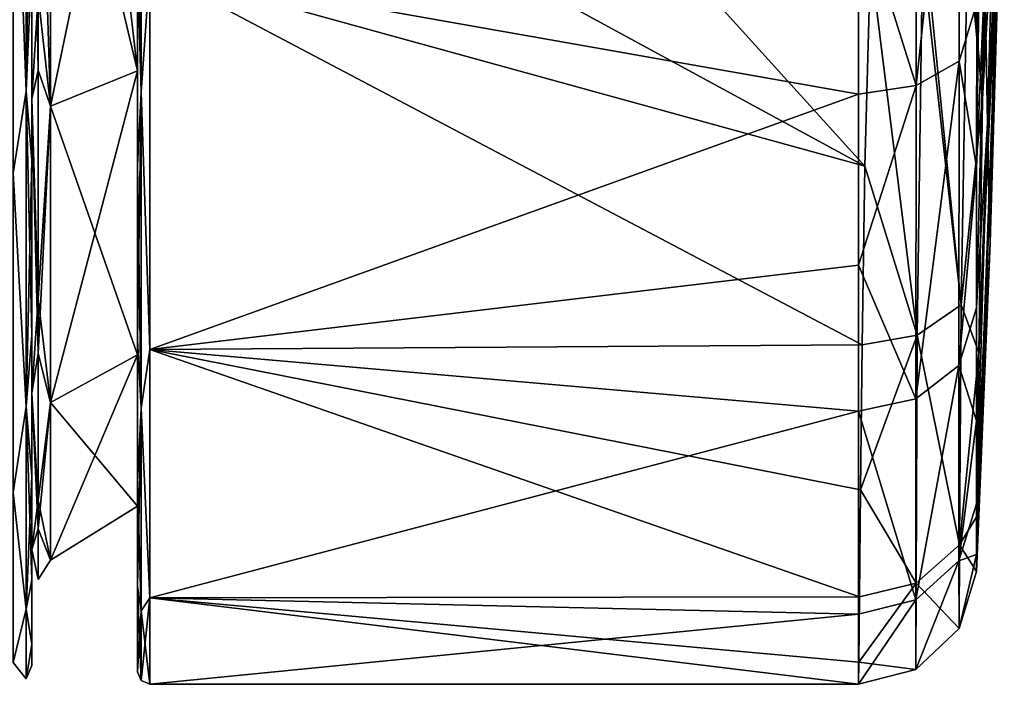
# Model space of a CAD drawing. Header units: metres. Extents: x -147 to 294, y -23 to 81.
# Tile 42 of 256: x 137 to 153, y -23 to -12. Entities that reach past the tile are written whole.
import ezdxf

# ---------------------------------------------------------------- set-up
doc = ezdxf.new("R2010")
doc.units = ezdxf.units.M
doc.layers.add('solid_AVA_153', color=7, linetype='CONTINUOUS')

msp = doc.modelspace()

# ---------------------------------------------------------------- linework, layer by layer
at = {"layer": 'solid_AVA_153'}
for points in [[(151.912048, -6.83064, 21.023771), (151.217911, -7.032546, 21.649996), (151.214218, -13.375419, 18.416252)], [(151.906494, -12.988231, 17.881836), (151.912048, -6.83064, 21.023771), (151.214218, -13.375419, 18.416252)], [(151.906494, -12.988231, 17.881836), (152.189804, -12.055112, 17.426319), (151.912048, -6.83064, 21.023771)], [(136.912125, -13.467413, 18.536304), (136.912125, -7.080238, 21.790733), (136.699997, -7.866471, 21.612928)], [(136.912125, -7.080238, -21.790733), (136.912125, -13.467413, -18.536304), (136.699997, -7.866463, -21.61293)], [(136.912125, -7.080238, -21.790733), (137, -11.334642, -19.667633), (136.912125, -13.467413, -18.536304)], [(136.912125, -13.467413, 18.536304), (137, -7.74482, 21.337936), (136.912125, -7.080238, 21.790733)], [(137.300888, -13.708755, 16.337458), (138.699997, -13.14215, 15.662165), (138.699997, -6.992758, 19.212519)], [(137.300888, -7.294276, 20.040859), (137.300888, -13.708755, 16.337458), (138.699997, -6.992758, 19.212519)], [(138.007828, -7.147535, -19.63769), (138.699997, -6.992782, -19.212511), (138.699997, -13.142138, -15.662175)], [(138.699997, -6.992758, 19.212519), (138.699997, -14.661351, 17.460947), (138.699997, -11.404902, 19.742546)], [(138.699997, -6.992758, 19.212519), (138.699997, -13.14215, 15.662165), (138.699997, -14.661351, 17.460947)], [(138.699997, -6.992782, -19.212511), (138.699997, -11.404902, -19.742546), (138.699997, -14.66135, -17.460947)], [(138.699997, -13.142138, -15.662175), (138.699997, -6.992782, -19.212511), (138.699997, -14.66135, -17.460947)], [(138.758575, -7.089289, 21.818588), (138.699997, -11.404902, 19.742546), (138.758575, -13.484629, 18.559999)], [(138.758575, -13.484629, -18.559999), (138.699997, -7.801627, -21.423691), (138.758575, -7.089289, -21.818588)], [(138.758575, -13.484629, -18.559999), (138.758575, -7.089289, -21.818588), (138.899994, -11.5, -19.918585)], [(138.758575, -7.089289, 21.818588), (138.758575, -13.484629, 18.559999), (138.899994, -11.5, 19.918585)], [(151.214218, -13.375419, 18.416252), (151.217911, -7.032546, 21.649996), (150.294159, -10.439131, 20.494501)], [(137, -13.597753, 16.20517), (137, -7.235189, 19.878592), (137, -11.334181, 19.6679)], [(137.100449, -11.926359, 17.681555), (137, -7.235189, 19.878592), (137, -13.597753, 16.20517)], [(137, -13.597771, -16.205153), (137, -7.745342, -21.337748), (137, -7.235213, -19.878584)], [(137.100449, -13.130711, -16.806543), (137, -13.597771, -16.205153), (137, -7.235213, -19.878584)], [(137.100449, -7.29454, -20.041584), (137.100449, -13.130711, -16.806543), (137, -7.235213, -19.878584)], [(137.300888, -7.294276, -20.040859), (138.007828, -7.147535, -19.63769), (138.699997, -13.142138, -15.662175)], [(137.100449, -7.29454, -20.041584), (137.300888, -7.294276, -20.040859), (137.300888, -13.708755, -16.337458)], [(137.100449, -11.926359, 17.681555), (137.300888, -13.708755, 16.337458), (137.300888, -7.294276, 20.040859)], [(137.100449, -7.29454, -20.041584), (137.300888, -13.708755, -16.337458), (137.100449, -13.130711, -16.806543)], [(137.300888, -13.708755, -16.337458), (137.300888, -7.294276, -20.040859), (138.699997, -13.142138, -15.662175)], [(152.633453, -7.480734, -15.219829), (152.223419, -17.666899, -11.753711), (152.285477, -13.592897, -16.348017)], [(152.633453, -7.480734, -15.219829), (152.608002, -9.141561, -10.159876), (152.223419, -17.666899, -11.753711)], [(152.633453, -7.480734, -15.219829), (152.285477, -13.592897, -16.348017), (152.371552, -10.559393, -18.485107)], [(136.912125, -13.467413, 18.536304), (137, -11.334181, 19.6679), (137, -7.74482, 21.337936)], [(137, -13.597771, -16.205153), (137, -11.334642, -19.667633), (137, -7.745342, -21.337748)], [(136.912125, -13.467413, -18.536304), (136.699997, -14.784117, -17.61902), (136.699997, -7.866463, -21.61293)], [(136.912125, -13.467413, 18.536304), (136.699997, -7.866471, 21.612928), (136.699997, -14.78412, 17.619019)], [(138.758575, -13.484629, -18.559999), (138.699997, -11.404902, -19.742546), (138.699997, -7.801627, -21.423691)], [(152.269516, -8.392143, 17.610579), (152.189804, -12.055112, 17.426319), (152.187546, -14.692011, 15.26645)], [(152.320847, -11.590572, 13.910863), (152.269516, -8.392143, 17.610579), (152.187546, -14.692011, 15.26645)], [(152.608002, -9.141561, -10.159876), (152.198685, -20.294727, -6.123505), (152.223419, -17.666899, -11.753711)], [(152.608002, -9.141561, -10.159876), (152.584579, -10.22092, -5.021813), (152.198685, -20.294727, -6.123505)], [(152.490692, -9.071913, 9.502265), (152.320847, -11.590572, 13.910863), (152.36203, -13.977228, 9.612755)], [(152.539856, -10.221372, 4.863148), (152.490692, -9.071913, 9.502265), (152.36203, -13.977228, 9.612755)], [(152.584579, -10.22092, -5.021813), (152.563538, -10.603507, 0.000002), (152.198685, -20.294727, -6.123505)], [(152.539856, -10.221372, 4.863148), (152.36203, -13.977228, 9.612755), (152.391312, -15.425092, 4.907035)], [(152.539856, -10.221372, 4.863148), (152.391312, -15.425092, 4.907035), (152.407181, -15.904892, 0.000001)], [(152.539856, -10.221372, 4.863148), (152.407181, -15.904892, 0.000001), (152.563538, -10.603507, 0.000002)], [(138.899994, -11.5, 19.918585), (150.291565, -13.51845, 18.607836), (150.294159, -10.439131, 20.494501)], [(151.214218, -13.375419, 18.416252), (150.294159, -10.439131, 20.494501), (150.291565, -13.51845, 18.607836)], [(152.059875, -10.983651, -19.242838), (152.371552, -10.559393, -18.485107), (152.285477, -13.592897, -16.348017)], [(152.563538, -10.603507, 0.000002), (152.407181, -15.904892, 0.000001), (152.198685, -20.294727, -6.123505)], [(151.937485, -16.899685, -14.299398), (151.376144, -11.272654, -19.790781), (152.04184, -10.996338, -19.266075)], [(151.937485, -16.899685, -14.299398), (152.04184, -10.996338, -19.266075), (152.285477, -13.592897, -16.348017)], [(152.059875, -10.983651, -19.242838), (152.285477, -13.592897, -16.348017), (152.04184, -10.996338, -19.266075)], [(136.912125, -13.467413, 18.536304), (137, -14.579436, 17.399137), (137, -11.334181, 19.6679)], [(136.912125, -13.467413, -18.536304), (137, -11.334642, -19.667633), (137, -14.579867, -17.398777)], [(137, -13.597753, 16.20517), (137, -11.334181, 19.6679), (137, -14.579436, 17.399137)], [(137, -13.597771, -16.205153), (137, -14.579867, -17.398777), (137, -11.334642, -19.667633)], [(144.300003, -11.357817, -20), (150.392685, -14.672705, -17.71191), (138.899994, -11.5, -19.918585)], [(144.300003, -11.357817, -20), (147.390884, -11.35781, -20.000004), (150.392685, -14.672705, -17.71191)], [(147.390884, -11.35781, -20.000004), (150.481705, -11.357803, -20.000008), (150.392685, -14.672705, -17.71191)], [(151.230881, -17.388119, -14.71868), (150.392685, -14.672705, -17.71191), (150.481705, -11.357803, -20.000008)], [(151.230881, -17.388119, -14.71868), (150.481705, -11.357803, -20.000008), (151.317398, -11.285911, -19.817846)], [(151.937485, -16.899685, -14.299398), (151.230881, -17.388119, -14.71868), (151.317398, -11.285911, -19.817846)], [(151.937485, -16.899685, -14.299398), (151.317398, -11.285911, -19.817846), (151.376144, -11.272654, -19.790781)], [(138.758575, -13.484629, 18.559999), (138.699997, -11.404902, 19.742546), (138.699997, -14.661351, 17.460947)], [(138.758575, -13.484629, -18.559999), (138.699997, -14.66135, -17.460947), (138.699997, -11.404902, -19.742546)], [(138.758575, -13.484629, -18.559999), (138.899994, -11.5, -19.918585), (138.899994, -17.619022, -14.784115)], [(138.758575, -13.484629, 18.559999), (138.899994, -17.619022, 14.784115), (138.899994, -11.5, 19.918585)], [(150.345932, -17.543156, -14.87406), (138.899994, -17.619022, -14.784115), (138.899994, -11.5, -19.918585)], [(150.392685, -14.672705, -17.71191), (150.345932, -17.543156, -14.87406), (138.899994, -11.5, -19.918585)], [(138.899994, -11.5, 19.918585), (138.899994, -17.619022, 14.784115), (150.291565, -13.51845, 18.607836)], [(152.320847, -11.590572, 13.910863), (152.187546, -14.692011, 15.26645), (152.186493, -16.949186, 12.712852)], [(152.36203, -13.977228, 9.612755), (152.320847, -11.590572, 13.910863), (152.186493, -16.949186, 12.712852)], [(137.100449, -16.806543, 13.130711), (137.100449, -11.926359, 17.681555), (137, -13.597753, 16.20517)], [(137.100449, -16.806543, 13.130711), (137.300888, -13.708755, 16.337458), (137.100449, -11.926359, 17.681555)], [(151.906494, -12.988231, 17.881836), (152.187546, -14.692011, 15.26645), (152.189804, -12.055112, 17.426319)], [(137.100449, -13.130711, -16.806543), (137.100449, -17.681555, -11.926359), (137, -13.597771, -16.205153)], [(137.100449, -13.130711, -16.806543), (137.300888, -13.708755, -16.337458), (137.100449, -17.681555, -11.926359)], [(151.906494, -12.988231, 17.881836), (151.214218, -13.375419, 18.416252), (151.213135, -18.410433, 13.381505)], [(151.904602, -17.876194, 12.992633), (151.906494, -12.988231, 17.881836), (151.213135, -18.410433, 13.381505)], [(151.904602, -17.876194, 12.992633), (152.187546, -14.692011, 15.26645), (151.906494, -12.988231, 17.881836)], [(137.300888, -13.708755, -16.337458), (138.699997, -13.142138, -15.662175), (138.699997, -17.706333, -10.222786)], [(137.300888, -18.469755, 10.663518), (138.699997, -17.706329, 10.222791), (138.699997, -13.14215, 15.662165)], [(137.300888, -13.708755, 16.337458), (137.300888, -18.469755, 10.663518), (138.699997, -13.14215, 15.662165)], [(138.699997, -13.142138, -15.662175), (138.699997, -17.471781, -14.648439), (138.699997, -19.751173, -11.389954)], [(138.699997, -17.706333, -10.222786), (138.699997, -13.142138, -15.662175), (138.699997, -19.751173, -11.389954)], [(138.699997, -13.142138, -15.662175), (138.699997, -14.66135, -17.460947), (138.699997, -17.471781, -14.648439)], [(138.699997, -13.14215, 15.662165), (138.699997, -17.471781, 14.648439), (138.699997, -14.661351, 17.460947)], [(138.699997, -13.14215, 15.662165), (138.699997, -17.706329, 10.222791), (138.699997, -17.471781, 14.648439)], [(151.214218, -13.375419, 18.416252), (150.291565, -13.51845, 18.607836), (150.289368, -16.264242, 16.262669)], [(151.213135, -18.410433, 13.381505), (151.214218, -13.375419, 18.416252), (150.289368, -16.264242, 16.262669)], [(136.912125, -18.536304, 13.467413), (136.912125, -13.467413, 18.536304), (136.699997, -14.78412, 17.619019)], [(136.912125, -13.467413, -18.536304), (136.912125, -18.536304, -13.467413), (136.699997, -14.784117, -17.61902)], [(136.912125, -13.467413, -18.536304), (137, -14.579867, -17.398777), (137, -17.381733, -14.600183)], [(136.912125, -13.467413, -18.536304), (137, -17.381733, -14.600183), (136.912125, -18.536304, -13.467413)], [(136.912125, -18.536304, 13.467413), (137, -14.579436, 17.399137), (136.912125, -13.467413, 18.536304)], [(137, -13.597753, 16.20517), (137, -14.579436, 17.399137), (137, -17.381382, 14.600601)], [(137, -18.320213, 10.577151), (137, -13.597753, 16.20517), (137, -17.381382, 14.600601)], [(137.100449, -16.806543, 13.130711), (137, -13.597753, 16.20517), (137, -18.320213, 10.577151)], [(137, -13.597771, -16.205153), (137, -18.320189, -10.577194), (137, -14.579867, -17.398777)], [(137.100449, -17.681555, -11.926359), (137, -18.320189, -10.577194), (137, -13.597771, -16.205153)], [(138.758575, -13.484629, 18.559999), (138.699997, -14.661351, 17.460947), (138.699997, -17.471781, 14.648439)], [(138.758575, -13.484629, 18.559999), (138.699997, -17.471781, 14.648439), (138.758575, -18.559999, 13.484629)], [(138.758575, -18.559999, -13.484629), (138.699997, -14.66135, -17.460947), (138.758575, -13.484629, -18.559999)], [(138.758575, -18.559999, -13.484629), (138.758575, -13.484629, -18.559999), (138.899994, -17.619022, -14.784115)], [(138.758575, -13.484629, 18.559999), (138.758575, -18.559999, 13.484629), (138.899994, -17.619022, 14.784115)], [(138.899994, -17.619022, 14.784115), (150.289368, -16.264242, 16.262669), (150.291565, -13.51845, 18.607836)], [(151.937485, -16.899685, -14.299398), (152.285477, -13.592897, -16.348017), (152.223419, -17.666899, -11.753711)], [(137.100449, -17.681555, -11.926359), (137.300888, -13.708755, -16.337458), (137.300888, -18.469755, -10.663518)], [(137.100449, -16.806543, 13.130711), (137.300888, -18.469755, 10.663518), (137.300888, -13.708755, 16.337458)], [(137.300888, -18.469755, -10.663518), (137.300888, -13.708755, -16.337458), (138.699997, -17.706333, -10.222786)], [(152.36203, -13.977228, 9.612755), (152.186279, -18.766472, 9.833861), (152.186569, -20.09955, 6.701206)], [(152.36203, -13.977228, 9.612755), (152.186493, -16.949186, 12.712852), (152.186279, -18.766472, 9.833861)], [(152.391312, -15.425092, 4.907035), (152.36203, -13.977228, 9.612755), (152.186569, -20.09955, 6.701206)], [(136.912125, -18.536304, 13.467413), (137, -17.381382, 14.600601), (137, -14.579436, 17.399137)], [(137, -18.320189, -10.577194), (137, -17.381733, -14.600183), (137, -14.579867, -17.398777)], [(138.758575, -18.559999, -13.484629), (138.699997, -17.471781, -14.648439), (138.699997, -14.66135, -17.460947)], [(151.230881, -17.388119, -14.71868), (150.345932, -17.543156, -14.87406), (150.392685, -14.672705, -17.71191)], [(151.904602, -17.876194, 12.992633), (152.186493, -16.949186, 12.712852), (152.187546, -14.692011, 15.26645)], [(136.912125, -18.536304, -13.467413), (136.699997, -19.918585, -11.499999), (136.699997, -14.784117, -17.61902)], [(136.912125, -18.536304, 13.467413), (136.699997, -14.78412, 17.619019), (136.699997, -19.918587, 11.499996)], [(152.391312, -15.425092, 4.907035), (152.186569, -20.09955, 6.701206), (152.187302, -20.913818, 3.396899)], [(152.391312, -15.425092, 4.907035), (152.187302, -20.913818, 3.396899), (152.189041, -21.189514, 0)], [(152.391312, -15.425092, 4.907035), (152.189041, -21.189514, 0), (152.407181, -15.904892, 0.000001)], [(152.407181, -15.904892, 0.000001), (152.189041, -21.189514, 0), (152.198685, -20.294727, -6.123505)], [(138.899994, -17.619022, 14.784115), (150.288452, -18.608883, 13.517007), (150.289368, -16.264242, 16.262669)], [(151.213135, -18.410433, 13.381505), (150.289368, -16.264242, 16.262669), (150.288452, -18.608883, 13.517007)], [(137.100449, -20.041584, 7.29454), (137.100449, -16.806543, 13.130711), (137, -18.320213, 10.577151)], [(137.100449, -20.041584, 7.29454), (137.300888, -18.469755, 10.663518), (137.100449, -16.806543, 13.130711)], [(151.937485, -16.899685, -14.299398), (151.913391, -20.760639, -7.608611), (151.230881, -17.388119, -14.71868)], [(151.937485, -16.899685, -14.299398), (152.223419, -17.666899, -11.753711), (151.913391, -20.760639, -7.608611)], [(151.904602, -17.876194, 12.992633), (152.186279, -18.766472, 9.833861), (152.186493, -16.949186, 12.712852)], [(136.912125, -18.536304, 13.467413), (137, -19.654133, 11.358037), (137, -17.381382, 14.600601)], [(136.912125, -18.536304, -13.467413), (137, -17.381733, -14.600183), (137, -19.654409, -11.357558)], [(137, -18.320213, 10.577151), (137, -17.381382, 14.600601), (137, -19.654133, 11.358037)], [(137, -18.320189, -10.577194), (137, -19.654409, -11.357558), (137, -17.381733, -14.600183)], [(151.230881, -17.388119, -14.71868), (150.319839, -19.87443, -11.576141), (150.345932, -17.543156, -14.87406)], [(151.230881, -17.388119, -14.71868), (151.2173, -21.375824, -7.83494), (150.319839, -19.87443, -11.576141)], [(151.913391, -20.760639, -7.608611), (151.2173, -21.375824, -7.83494), (151.230881, -17.388119, -14.71868)], [(138.699997, -17.706329, 10.222791), (138.699997, -19.751175, 11.389954), (138.699997, -17.471781, 14.648439)], [(138.758575, -18.559999, 13.484629), (138.699997, -17.471781, 14.648439), (138.699997, -19.751175, 11.389954)], [(138.758575, -18.559999, -13.484629), (138.699997, -19.751173, -11.389954), (138.699997, -17.471781, -14.648439)], [(150.345932, -17.543156, -14.87406), (150.319839, -19.87443, -11.576141), (138.899994, -17.619022, -14.784115)], [(137.100449, -17.681555, -11.926359), (137.100449, -20.501606, -5.878741), (137, -18.320189, -10.577194)], [(137.100449, -17.681555, -11.926359), (137.300888, -18.469755, -10.663518), (137.100449, -20.501606, -5.878741)], [(137.300888, -21.003031, 3.703401), (138.699997, -20.134918, 3.550297), (138.699997, -17.706329, 10.222791)], [(137.300888, -18.469755, 10.663518), (137.300888, -21.003031, 3.703401), (138.699997, -17.706329, 10.222791)], [(137.300888, -18.469755, -10.663518), (138.699997, -17.706333, -10.222786), (138.699997, -20.134916, -3.550304)], [(138.699997, -17.706329, 10.222791), (138.699997, -21.429165, 7.786577), (138.699997, -19.751175, 11.389954)], [(138.699997, -17.706329, 10.222791), (138.699997, -20.134918, 3.550297), (138.699997, -21.429165, 7.786577)], [(138.699997, -17.706333, -10.222786), (138.699997, -19.751173, -11.389954), (138.699997, -21.429165, -7.786577)], [(138.699997, -20.134916, -3.550304), (138.699997, -17.706333, -10.222786), (138.699997, -21.429165, -7.786577)], [(138.758575, -18.559999, -13.484629), (138.899994, -17.619022, -14.784115), (138.899994, -21.61293, -7.866463)], [(138.758575, -18.559999, 13.484629), (138.899994, -21.61293, 7.866463), (138.899994, -17.619022, 14.784115)], [(150.304703, -21.593037, -7.920906), (138.899994, -21.61293, -7.866463), (138.899994, -17.619022, -14.784115)], [(150.319839, -19.87443, -11.576141), (150.304703, -21.593037, -7.920906), (138.899994, -17.619022, -14.784115)], [(138.899994, -17.619022, 14.784115), (138.899994, -21.61293, 7.866463), (150.288452, -18.608883, 13.517007)], [(151.913391, -20.760639, -7.608611), (152.223419, -17.666899, -11.753711), (152.198685, -20.294727, -6.123505)], [(151.904602, -17.876194, 12.992633), (151.213135, -18.410433, 13.381505), (151.213089, -21.644911, 7.036389)], [(151.904633, -21.016691, 6.831785), (151.904602, -17.876194, 12.992633), (151.213089, -21.644911, 7.036389)], [(151.904633, -21.016691, 6.831785), (152.186279, -18.766472, 9.833861), (151.904602, -17.876194, 12.992633)], [(137, -18.320189, -10.577194), (137, -20.832966, -3.673414), (137, -19.654409, -11.357558)], [(137.100449, -20.501606, -5.878741), (137, -20.832966, -3.673414), (137, -18.320189, -10.577194)], [(137, -20.83296, 3.673438), (137, -18.320213, 10.577151), (137, -19.654133, 11.358037)], [(137.100449, -20.041584, 7.29454), (137, -18.320213, 10.577151), (137, -20.83296, 3.673438)], [(137.100449, -20.501606, -5.878741), (137.300888, -18.469755, -10.663518), (137.300888, -21.003031, -3.703401)], [(137.100449, -20.041584, 7.29454), (137.300888, -21.003031, 3.703401), (137.300888, -18.469755, 10.663518)], [(137.300888, -21.003031, -3.703401), (137.300888, -18.469755, -10.663518), (138.699997, -20.134916, -3.550304)], [(151.213089, -21.644911, 7.036389), (151.213135, -18.410433, 13.381505), (150.288452, -18.608883, 13.517007)], [(136.912125, -21.790733, 7.080238), (136.912125, -18.536304, 13.467413), (136.699997, -19.918587, 11.499996)], [(136.912125, -18.536304, -13.467413), (136.912125, -21.790733, -7.080238), (136.699997, -19.918585, -11.499999)], [(136.912125, -18.536304, -13.467413), (137, -19.654409, -11.357558), (137, -21.329062, -7.769236)], [(136.912125, -18.536304, -13.467413), (137, -21.329062, -7.769236), (136.912125, -21.790733, -7.080238)], [(136.912125, -21.790733, 7.080238), (137, -19.654133, 11.358037), (136.912125, -18.536304, 13.467413)], [(138.758575, -18.559999, 13.484629), (138.699997, -19.751175, 11.389954), (138.699997, -21.429165, 7.786577)], [(138.758575, -18.559999, 13.484629), (138.699997, -21.429165, 7.786577), (138.758575, -21.818588, 7.089289)], [(138.758575, -21.818588, -7.089289), (138.699997, -19.751173, -11.389954), (138.758575, -18.559999, -13.484629)], [(138.758575, -21.818588, -7.089289), (138.758575, -18.559999, -13.484629), (138.899994, -21.61293, -7.866463)], [(138.758575, -18.559999, 13.484629), (138.758575, -21.818588, 7.089289), (138.899994, -21.61293, 7.866463)], [(138.899994, -21.61293, 7.866463), (150.288605, -21.875406, 7.103983), (150.288452, -18.608883, 13.517007)], [(151.213089, -21.644911, 7.036389), (150.288452, -18.608883, 13.517007), (150.288605, -21.875406, 7.103983)], [(151.904633, -21.016691, 6.831785), (152.186569, -20.09955, 6.701206), (152.186279, -18.766472, 9.833861)], [(136.912125, -21.790733, 7.080238), (137, -21.328873, 7.769753), (137, -19.654133, 11.358037)], [(137, -20.83296, 3.673438), (137, -19.654133, 11.358037), (137, -21.328873, 7.769753)], [(137, -20.832966, -3.673414), (137, -21.329062, -7.769236), (137, -19.654409, -11.357558)], [(138.758575, -21.818588, -7.089289), (138.699997, -21.429165, -7.786577), (138.699997, -19.751173, -11.389954)], [(136.912125, -21.790733, -7.080238), (136.699997, -22.650578, -3.993909), (136.699997, -19.918585, -11.499999)], [(136.912125, -21.790733, 7.080238), (136.699997, -19.918587, 11.499996), (136.699997, -22.650579, 3.993905)], [(151.2173, -21.375824, -7.83494), (150.304703, -21.593037, -7.920906), (150.319839, -19.87443, -11.576141)], [(137.100449, -21.314817, 0.74433), (137.100449, -20.041584, 7.29454), (137, -20.83296, 3.673438)], [(137.100449, -21.314817, 0.74433), (137.300888, -21.003031, 3.703401), (137.100449, -20.041584, 7.29454)], [(151.904633, -21.016691, 6.831785), (152.187302, -20.913818, 3.396899), (152.186569, -20.09955, 6.701206)], [(137.300888, -21.003031, -3.703401), (138.699997, -20.134916, -3.550304), (138.699997, -20.134918, 3.550297)], [(137.300888, -21.003031, 3.703401), (137.300888, -21.003031, -3.703401), (138.699997, -20.134918, 3.550297)], [(138.699997, -20.134916, -3.550304), (138.699997, -21.429165, -7.786577), (138.699997, -22.799999)], [(138.699997, -20.134918, 3.550297), (138.699997, -20.134916, -3.550304), (138.699997, -22.799999)], [(138.699997, -20.134918, 3.550297), (138.699997, -22.799999), (138.699997, -21.429165, 7.786577)], [(151.913391, -20.760639, -7.608611), (152.198685, -20.294727, -6.123505), (152.189041, -21.189514, 0)], [(137.100449, -20.501606, -5.878741), (137.100449, -21.314817, 0.74433), (137, -20.832966, -3.673414)], [(137.100449, -20.501606, -5.878741), (137.300888, -21.003031, -3.703401), (137.100449, -21.314817, 0.74433)], [(137, -20.832966, -3.673414), (137, -20.83296, 3.673438), (137, -21.328873, 7.769753)], [(137.100449, -21.314817, 0.74433), (137, -20.83296, 3.673438), (137, -20.832966, -3.673414)], [(137, -20.832966, -3.673414), (137, -21.328873, 7.769753), (137, -21.329062, -7.769236)], [(151.913391, -20.760639, -7.608611), (151.906006, -22.101133, 0.000233), (151.2173, -21.375824, -7.83494)], [(151.913391, -20.760639, -7.608611), (152.189041, -21.189514, 0), (151.906006, -22.101133, 0.000233)], [(137.100449, -21.314817, 0.74433), (137.300888, -21.003031, -3.703401), (137.300888, -21.003031, 3.703401)], [(151.904633, -21.016691, 6.831785), (151.213089, -21.644911, 7.036389), (151.213669, -22.761011, 0.000232)], [(151.904633, -21.016691, 6.831785), (151.213669, -22.761011, 0.000232), (151.906006, -22.101133, 0.000233)], [(151.904633, -21.016691, 6.831785), (151.906006, -22.101133, 0.000233), (152.187302, -20.913818, 3.396899)], [(151.906006, -22.101133, 0.000233), (152.189041, -21.189514, 0), (152.187302, -20.913818, 3.396899)], [(136.912125, -21.790733, 7.080238), (137, -22.354559, 3.945079), (137, -21.328873, 7.769753)], [(136.912125, -21.790733, -7.080238), (137, -21.329062, -7.769236), (137, -22.354654, -3.944536)], [(137, -21.328873, 7.769753), (137, -22.354559, 3.945079), (137, -21.329062, -7.769236)], [(137, -22.354559, 3.945079), (137, -22.354654, -3.944536), (137, -21.329062, -7.769236)], [(138.758575, -21.818588, 7.089289), (138.699997, -21.429165, 7.786577), (138.699997, -22.799999)], [(138.758575, -22.941422), (138.699997, -22.799999), (138.699997, -21.429165, -7.786577)], [(138.758575, -22.941422), (138.699997, -21.429165, -7.786577), (138.758575, -21.818588, -7.089289)], [(151.2173, -21.375824, -7.83494), (150.295929, -22.645714, -4.021395), (150.304703, -21.593037, -7.920906)], [(151.2173, -21.375824, -7.83494), (151.213669, -22.761011, 0.000232), (150.295929, -22.645714, -4.021395)], [(151.906006, -22.101133, 0.000233), (151.213669, -22.761011, 0.000232), (151.2173, -21.375824, -7.83494)], [(138.758575, -21.818588, -7.089289), (138.899994, -21.61293, -7.866463), (138.899994, -23)], [(138.758575, -22.941422), (138.899994, -23), (138.899994, -21.61293, 7.866463)], [(138.758575, -21.818588, 7.089289), (138.758575, -22.941422), (138.899994, -21.61293, 7.866463)], [(150.304703, -21.593037, -7.920906), (150.295929, -22.645714, -4.021395), (138.899994, -21.61293, -7.866463)], [(150.291153, -23), (138.899994, -23), (138.899994, -21.61293, -7.866463)], [(150.295929, -22.645714, -4.021395), (150.291153, -23), (138.899994, -21.61293, -7.866463)], [(138.899994, -21.61293, 7.866463), (138.899994, -23), (150.288605, -21.875406, 7.103983)], [(151.213089, -21.644911, 7.036389), (150.288605, -21.875406, 7.103983), (150.291153, -23)], [(151.213089, -21.644911, 7.036389), (150.291153, -23), (151.213669, -22.761011, 0.000232)], [(136.912125, -22.912132, 0), (136.912125, -21.790733, 7.080238), (136.699997, -22.650579, 3.993905)], [(136.912125, -21.790733, -7.080238), (136.912125, -22.912132, 0), (136.699997, -22.650578, -3.993909)], [(136.912125, -21.790733, -7.080238), (137, -22.354654, -3.944536), (136.912125, -22.912132, 0)], [(136.912125, -22.912132, 0), (137, -22.354559, 3.945079), (136.912125, -21.790733, 7.080238)], [(138.758575, -21.818588, 7.089289), (138.699997, -22.799999), (138.758575, -22.941422)], [(138.758575, -22.941422), (138.758575, -21.818588, -7.089289), (138.899994, -23)], [(150.288605, -21.875406, 7.103983), (138.899994, -23), (150.291153, -23)], [(136.912125, -22.912132, 0), (137, -22.700001, 0.000276), (137, -22.354559, 3.945079)], [(136.912125, -22.912132, 0), (137, -22.354654, -3.944536), (137, -22.700001, 0.000276)], [(137, -22.354559, 3.945079), (137, -22.700001, 0.000276), (137, -22.354654, -3.944536)], [(136.912125, -22.912132, 0), (136.699997, -22.650579, 3.993905), (136.699997, -22.650578, -3.993909)], [(151.213669, -22.761011, 0.000232), (150.291153, -23), (150.295929, -22.645714, -4.021395)]]:
    msp.add_3dface(points, dxfattribs=at)

doc.saveas('drawing.dxf')
